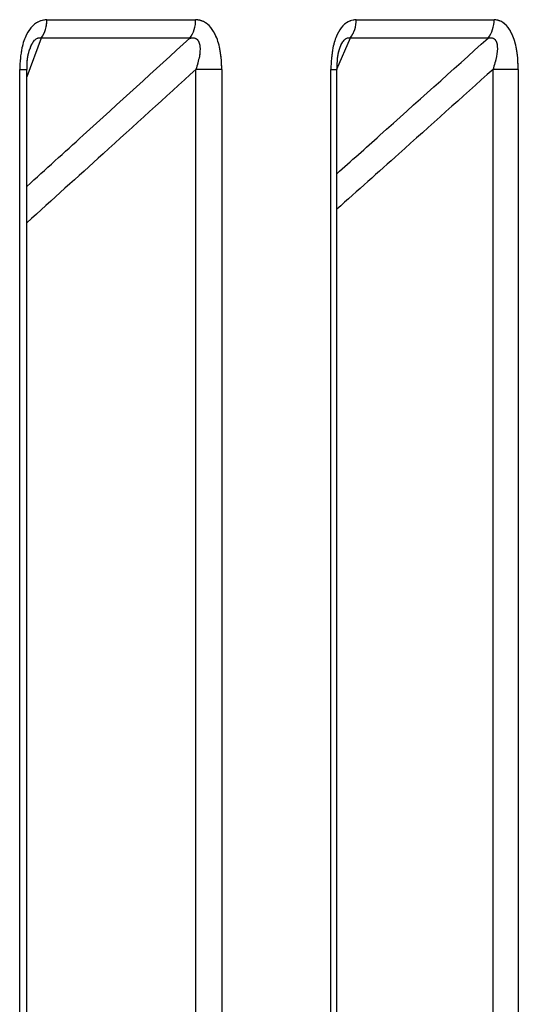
# Model space of a CAD drawing. Header units: inches. Extents: x 0.1 to 16.9, y 0.1 to 10.9.
# Tile 63 of 235: x 6.456171 to 6.456797, y 2.446684 to 2.447921. Entities that reach past the tile are written whole.
import ezdxf

# ---------------------------------------------------------------- set-up
doc = ezdxf.new("R2010")
doc.units = ezdxf.units.IN
doc.header["$MEASUREMENT"] = 0
doc.linetypes.add('PHANTOM', pattern=[0.49999999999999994, 0.25, -0.05, 0.05, -0.05, 0.05, -0.05])

msp = doc.modelspace()

# ---------------------------------------------------------------- linework, layer by layer
at = {"color": 7, "linetype": 'Continuous', "lineweight": 25}
for p, q in [((6.456205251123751, 2.447921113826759), (6.456392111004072, 2.447921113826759)), ((6.456593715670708, 2.447921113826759), (6.456767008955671, 2.447921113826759)), ((6.456198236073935, 2.447897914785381), (6.456180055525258, 2.44784916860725)), ((6.456384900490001, 2.447897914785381), (6.456198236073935, 2.447897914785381)), ((6.456586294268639, 2.447897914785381), (6.456569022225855, 2.44785871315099)), ((6.456759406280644, 2.447897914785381), (6.456586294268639, 2.447897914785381)), ((6.456171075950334, 2.443469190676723), (6.456171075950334, 2.447858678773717)), ((6.456171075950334, 2.447858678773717), (6.456180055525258, 2.447858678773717)), ((6.456180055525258, 2.443469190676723), (6.456180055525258, 2.447858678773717)), ((6.456424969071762, 2.447858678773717), (6.456392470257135, 2.447858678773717)), ((6.456392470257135, 2.443469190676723), (6.456392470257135, 2.447858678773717)), ((6.456424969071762, 2.447858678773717), (6.456424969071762, 2.443469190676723)), ((6.456561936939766, 2.443469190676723), (6.456561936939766, 2.447858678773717)), ((6.456561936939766, 2.447858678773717), (6.456569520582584, 2.447858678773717)), ((6.456569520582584, 2.443469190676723), (6.456569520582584, 2.447858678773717)), ((6.456797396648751, 2.447858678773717), (6.456765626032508, 2.447858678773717)), ((6.456765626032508, 2.443469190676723), (6.456765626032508, 2.447858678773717)), ((6.456797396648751, 2.447858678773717), (6.456797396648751, 2.443469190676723))]:
    msp.add_line(p, q, dxfattribs=at)
at = {"color": 7, "linetype": 'PHANTOM', "lineweight": 18}
for p, q in [((6.456205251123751, 2.447921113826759), (6.456392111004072, 2.447921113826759)), ((6.456205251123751, 2.447921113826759), (6.456392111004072, 2.447921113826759)), ((6.456205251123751, 2.447921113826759), (6.456392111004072, 2.447921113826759)), ((6.456593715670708, 2.447921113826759), (6.456767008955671, 2.447921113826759)), ((6.456593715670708, 2.447921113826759), (6.456767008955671, 2.447921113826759)), ((6.456593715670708, 2.447921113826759), (6.456767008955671, 2.447921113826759)), ((6.456198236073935, 2.447897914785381), (6.456180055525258, 2.44784916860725)), ((6.456198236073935, 2.447897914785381), (6.456180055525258, 2.44784916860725)), ((6.456198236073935, 2.447897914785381), (6.456180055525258, 2.44784916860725)), ((6.456384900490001, 2.447897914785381), (6.456198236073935, 2.447897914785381)), ((6.456384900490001, 2.447897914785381), (6.456198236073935, 2.447897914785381)), ((6.456384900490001, 2.447897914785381), (6.456198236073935, 2.447897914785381)), ((6.456586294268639, 2.447897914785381), (6.456569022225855, 2.44785871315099)), ((6.456586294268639, 2.447897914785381), (6.456569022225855, 2.44785871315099)), ((6.456586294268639, 2.447897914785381), (6.456569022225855, 2.44785871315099)), ((6.456759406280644, 2.447897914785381), (6.456586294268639, 2.447897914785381)), ((6.456759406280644, 2.447897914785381), (6.456586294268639, 2.447897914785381)), ((6.456759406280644, 2.447897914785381), (6.456586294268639, 2.447897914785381)), ((6.456171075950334, 2.443469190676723), (6.456171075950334, 2.447858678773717)), ((6.456171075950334, 2.447858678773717), (6.456180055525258, 2.447858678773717)), ((6.456171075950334, 2.443469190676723), (6.456171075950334, 2.447858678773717)), ((6.456171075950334, 2.447858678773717), (6.456180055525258, 2.447858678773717)), ((6.456171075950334, 2.443469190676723), (6.456171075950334, 2.447858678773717)), ((6.456171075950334, 2.447858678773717), (6.456180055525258, 2.447858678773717)), ((6.456180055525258, 2.443469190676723), (6.456180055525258, 2.447858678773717)), ((6.456180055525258, 2.443469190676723), (6.456180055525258, 2.447858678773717)), ((6.456180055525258, 2.443469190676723), (6.456180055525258, 2.447858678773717)), ((6.456424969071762, 2.447858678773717), (6.456392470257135, 2.447858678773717)), ((6.456392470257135, 2.443469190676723), (6.456392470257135, 2.447858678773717)), ((6.456424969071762, 2.447858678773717), (6.456392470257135, 2.447858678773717)), ((6.456392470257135, 2.443469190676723), (6.456392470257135, 2.447858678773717)), ((6.456424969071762, 2.447858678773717), (6.456392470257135, 2.447858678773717)), ((6.456392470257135, 2.443469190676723), (6.456392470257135, 2.447858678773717)), ((6.456424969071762, 2.447858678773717), (6.456424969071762, 2.443469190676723)), ((6.456424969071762, 2.447858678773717), (6.456424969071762, 2.443469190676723)), ((6.456424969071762, 2.447858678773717), (6.456424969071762, 2.443469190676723)), ((6.456561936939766, 2.443469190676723), (6.456561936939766, 2.447858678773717)), ((6.456561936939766, 2.447858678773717), (6.456569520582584, 2.447858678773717)), ((6.456561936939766, 2.443469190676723), (6.456561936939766, 2.447858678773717)), ((6.456561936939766, 2.447858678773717), (6.456569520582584, 2.447858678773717)), ((6.456561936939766, 2.443469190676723), (6.456561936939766, 2.447858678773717)), ((6.456561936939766, 2.447858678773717), (6.456569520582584, 2.447858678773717)), ((6.456569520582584, 2.443469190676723), (6.456569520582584, 2.447858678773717)), ((6.456569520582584, 2.443469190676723), (6.456569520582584, 2.447858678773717)), ((6.456569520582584, 2.443469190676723), (6.456569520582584, 2.447858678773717)), ((6.456797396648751, 2.447858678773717), (6.456765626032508, 2.447858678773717)), ((6.456765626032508, 2.443469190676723), (6.456765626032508, 2.447858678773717)), ((6.456797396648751, 2.447858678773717), (6.456765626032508, 2.447858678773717)), ((6.456765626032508, 2.443469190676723), (6.456765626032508, 2.447858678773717)), ((6.456797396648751, 2.447858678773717), (6.456765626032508, 2.447858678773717)), ((6.456765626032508, 2.443469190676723), (6.456765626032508, 2.447858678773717)), ((6.456797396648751, 2.447858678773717), (6.456797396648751, 2.443469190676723)), ((6.456797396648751, 2.447858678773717), (6.456797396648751, 2.443469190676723)), ((6.456797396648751, 2.447858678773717), (6.456797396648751, 2.443469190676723))]:
    msp.add_line(p, q, dxfattribs=at)
at = {"color": 7, "linetype": 'Continuous', "lineweight": 25}
for centre, radius, start, end in [((6.456165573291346, 2.44792045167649), 3.96833570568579e-05, 325.3948341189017, 0.9560727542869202), ((6.456353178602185, 2.447920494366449), 3.893732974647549e-05, 324.5568092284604, 0.9115663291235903), ((6.456555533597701, 2.447920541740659), 3.818635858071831e-05, 323.6625184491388, 0.8584045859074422), ((6.456729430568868, 2.447920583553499), 3.758212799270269e-05, 322.902048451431, 0.8084541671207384)]:
    msp.add_arc(centre, radius, start, end, dxfattribs=at)
at = {"color": 7, "linetype": 'PHANTOM', "lineweight": 18}
for centre, radius, start, end in [((6.456165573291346, 2.44792045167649), 3.96833570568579e-05, 325.3948341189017, 0.9560727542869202), ((6.456165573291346, 2.44792045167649), 3.96833570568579e-05, 325.3948341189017, 0.9560727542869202), ((6.456165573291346, 2.44792045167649), 3.96833570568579e-05, 325.3948341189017, 0.9560727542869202), ((6.456353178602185, 2.447920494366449), 3.893732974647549e-05, 324.5568092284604, 0.9115663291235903), ((6.456353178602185, 2.447920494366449), 3.893732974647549e-05, 324.5568092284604, 0.9115663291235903), ((6.456353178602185, 2.447920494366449), 3.893732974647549e-05, 324.5568092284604, 0.9115663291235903), ((6.456555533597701, 2.447920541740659), 3.818635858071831e-05, 323.6625184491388, 0.8584045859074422), ((6.456555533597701, 2.447920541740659), 3.818635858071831e-05, 323.6625184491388, 0.8584045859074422), ((6.456555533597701, 2.447920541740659), 3.818635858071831e-05, 323.6625184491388, 0.8584045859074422), ((6.456729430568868, 2.447920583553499), 3.758212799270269e-05, 322.902048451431, 0.8084541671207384), ((6.456729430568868, 2.447920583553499), 3.758212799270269e-05, 322.902048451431, 0.8084541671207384), ((6.456729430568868, 2.447920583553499), 3.758212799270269e-05, 322.902048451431, 0.8084541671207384)]:
    msp.add_arc(centre, radius, start, end, dxfattribs=at)
at = {"color": 7, "linetype": 'Continuous', "lineweight": 25}
for points, knots in [([(6.456205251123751, 2.447921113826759), (6.456202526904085, 2.447920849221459), (6.45619622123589, 2.447920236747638), (6.456186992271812, 2.447914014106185), (6.456178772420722, 2.447902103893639), (6.456172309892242, 2.447883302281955), (6.456171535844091, 2.447867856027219), (6.456171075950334, 2.447858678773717)], [0, 0, 0, 0, 0.1336272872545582, 0.3093030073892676, 0.4842287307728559, 0.6935591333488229, 1, 1, 1, 1]), ([(6.456424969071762, 2.447858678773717), (6.456424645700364, 2.447866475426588), (6.456424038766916, 2.447881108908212), (6.4564187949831, 2.447899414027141), (6.456411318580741, 2.447912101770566), (6.456402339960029, 2.447919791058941), (6.456395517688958, 2.447920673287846), (6.456392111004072, 2.447921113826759)], [0, 0, 0, 0, 0.261175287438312, 0.4901980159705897, 0.6548011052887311, 0.8276257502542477, 1, 1, 1, 1]), ([(6.456593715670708, 2.447921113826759), (6.456591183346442, 2.447920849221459), (6.456585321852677, 2.447920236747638), (6.456576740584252, 2.447914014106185), (6.456569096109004, 2.447902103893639), (6.45656308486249, 2.447883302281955), (6.45656236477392, 2.44786785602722), (6.456561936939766, 2.447858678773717)], [0, 0, 0, 0, 0.1336272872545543, 0.3093030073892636, 0.4842287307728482, 0.6935591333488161, 1, 1, 1, 1]), ([(6.456797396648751, 2.447858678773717), (6.456797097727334, 2.447866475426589), (6.456796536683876, 2.447881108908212), (6.456791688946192, 2.44789941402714), (6.45678477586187, 2.447912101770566), (6.45677647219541, 2.447919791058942), (6.456770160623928, 2.447920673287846), (6.456767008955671, 2.447921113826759)], [0, 0, 0, 0, 0.2611752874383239, 0.4901980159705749, 0.6548011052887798, 0.8276257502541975, 1, 1, 1, 1]), ([(6.456180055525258, 2.447711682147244), (6.456203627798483, 2.447733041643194), (6.456272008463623, 2.44779500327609), (6.456340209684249, 2.447857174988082), (6.456384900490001, 2.447897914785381)], [0, 0, 0, 0, 0.3447213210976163, 0.9999999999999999, 0.9999999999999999, 0.9999999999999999, 0.9999999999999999]), ([(6.456184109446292, 2.447884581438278), (6.456184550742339, 2.447885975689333), (6.456185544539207, 2.44788911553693), (6.456187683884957, 2.447892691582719), (6.456190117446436, 2.44789577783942), (6.456192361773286, 2.447897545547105), (6.456195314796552, 2.447898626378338), (6.456197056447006, 2.447898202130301), (6.456198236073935, 2.447897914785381)], [0, 0, 0, 0, 0.1602294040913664, 0.3608359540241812, 0.4683851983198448, 0.6449017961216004, 0.7594905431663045, 0.9999999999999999, 0.9999999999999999, 0.9999999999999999, 0.9999999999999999]), ([(6.456384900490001, 2.447897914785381), (6.456386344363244, 2.44789817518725), (6.456388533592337, 2.447898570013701), (6.456391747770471, 2.447897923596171), (6.456394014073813, 2.447896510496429), (6.456396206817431, 2.447893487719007), (6.456397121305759, 2.4478903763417), (6.456397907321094, 2.44788403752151), (6.456397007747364, 2.447873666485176), (6.456394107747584, 2.447864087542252), (6.456392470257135, 2.447858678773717)], [0, 0, 0, 0, 0.1013553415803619, 0.1536769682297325, 0.2421980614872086, 0.2966866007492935, 0.4155632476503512, 0.4450262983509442, 0.6866330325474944, 1, 1, 1, 1]), ([(6.456569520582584, 2.447727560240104), (6.45658749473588, 2.447743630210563), (6.456650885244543, 2.447800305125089), (6.456714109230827, 2.447857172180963), (6.456759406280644, 2.447897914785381)], [0, 0, 0, 0, 0.2835464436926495, 1, 1, 1, 1]), ([(6.456574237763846, 2.44788787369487), (6.456574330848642, 2.447888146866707), (6.456575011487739, 2.447890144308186), (6.456576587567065, 2.447892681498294), (6.456578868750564, 2.447895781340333), (6.456580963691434, 2.44789754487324), (6.456583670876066, 2.447898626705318), (6.456585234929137, 2.447898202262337), (6.456586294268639, 2.447897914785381)], [0, 0, 0, 0, 0.0364655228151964, 0.2666371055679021, 0.3900367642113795, 0.5925680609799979, 0.7240446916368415, 1, 1, 1, 1]), ([(6.456759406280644, 2.447897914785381), (6.456760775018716, 2.44789817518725), (6.45676285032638, 2.447898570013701), (6.456765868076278, 2.44789792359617), (6.45676797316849, 2.447896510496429), (6.456769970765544, 2.447893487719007), (6.456770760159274, 2.4478903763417), (6.456771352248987, 2.44788403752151), (6.456770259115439, 2.447873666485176), (6.456767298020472, 2.447864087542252), (6.456765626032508, 2.447858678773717)], [0, 0, 0, 0, 0.1013553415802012, 0.1536769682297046, 0.2421980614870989, 0.2966866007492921, 0.4155632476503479, 0.4450262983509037, 0.6866330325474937, 1, 1, 1, 1]), ([(6.456180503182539, 2.447858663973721), (6.456180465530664, 2.447863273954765), (6.456180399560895, 2.44787135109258), (6.456182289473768, 2.447880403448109), (6.456183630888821, 2.447883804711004), (6.456183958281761, 2.447884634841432)], [0, 0, 0, 0, 0.5012721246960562, 0.8782778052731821, 1, 1, 1, 1]), ([(6.456569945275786, 2.447858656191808), (6.456569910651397, 2.44786344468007), (6.456569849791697, 2.447871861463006), (6.456571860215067, 2.447881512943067), (6.456573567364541, 2.447886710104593), (6.456574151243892, 2.447887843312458), (6.456574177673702, 2.447887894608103)], [0, 0, 0, 0, 0.4446999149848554, 0.7816543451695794, 0.9901163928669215, 1, 1, 1, 1]), ([(6.456392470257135, 2.447858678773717), (6.456353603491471, 2.447823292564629), (6.456282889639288, 2.447758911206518), (6.456211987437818, 2.447694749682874), (6.456180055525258, 2.447665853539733)], [0, 0, 0, 0, 0.5496343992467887, 1, 1, 1, 1]), ([(6.456765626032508, 2.447858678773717), (6.456726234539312, 2.447823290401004), (6.456660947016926, 2.447764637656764), (6.456595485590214, 2.447706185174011), (6.456569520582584, 2.447683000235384)], [0, 0, 0, 0, 0.6033540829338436, 1, 1, 1, 1])]:
    msp.add_open_spline(points, degree=3, knots=knots, dxfattribs=at)
at = {"color": 7, "linetype": 'PHANTOM', "lineweight": 18}
for points, knots in [([(6.456205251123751, 2.447921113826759), (6.456202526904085, 2.447920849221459), (6.45619622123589, 2.447920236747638), (6.456186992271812, 2.447914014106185), (6.456178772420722, 2.447902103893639), (6.45617230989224, 2.447883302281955), (6.456171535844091, 2.447867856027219), (6.456171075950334, 2.447858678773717)], [0, 0, 0, 0, 0.1336272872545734, 0.309303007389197, 0.484228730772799, 0.6935591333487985, 1, 1, 1, 1]), ([(6.456205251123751, 2.447921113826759), (6.456202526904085, 2.447920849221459), (6.45619622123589, 2.447920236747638), (6.456186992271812, 2.447914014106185), (6.456178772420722, 2.447902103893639), (6.45617230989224, 2.447883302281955), (6.456171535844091, 2.447867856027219), (6.456171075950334, 2.447858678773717)], [0, 0, 0, 0, 0.1336272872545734, 0.309303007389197, 0.484228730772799, 0.6935591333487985, 1, 1, 1, 1]), ([(6.456205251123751, 2.447921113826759), (6.456202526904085, 2.447920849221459), (6.45619622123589, 2.447920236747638), (6.456186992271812, 2.447914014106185), (6.456178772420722, 2.447902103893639), (6.45617230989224, 2.447883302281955), (6.456171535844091, 2.447867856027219), (6.456171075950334, 2.447858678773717)], [0, 0, 0, 0, 0.1336272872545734, 0.309303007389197, 0.484228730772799, 0.6935591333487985, 1, 1, 1, 1]), ([(6.456424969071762, 2.447858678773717), (6.456424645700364, 2.447866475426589), (6.456424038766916, 2.447881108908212), (6.4564187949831, 2.447899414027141), (6.456411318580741, 2.447912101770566), (6.456402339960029, 2.447919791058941), (6.456395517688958, 2.447920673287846), (6.456392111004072, 2.447921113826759)], [0, 0, 0, 0, 0.2611752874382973, 0.4901980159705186, 0.654801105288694, 0.8276257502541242, 1, 1, 1, 1]), ([(6.456424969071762, 2.447858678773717), (6.456424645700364, 2.447866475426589), (6.456424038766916, 2.447881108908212), (6.4564187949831, 2.447899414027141), (6.456411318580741, 2.447912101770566), (6.456402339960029, 2.447919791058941), (6.456395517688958, 2.447920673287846), (6.456392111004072, 2.447921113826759)], [0, 0, 0, 0, 0.2611752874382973, 0.4901980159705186, 0.654801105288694, 0.8276257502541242, 1, 1, 1, 1]), ([(6.456424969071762, 2.447858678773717), (6.456424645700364, 2.447866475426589), (6.456424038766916, 2.447881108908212), (6.4564187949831, 2.447899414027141), (6.456411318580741, 2.447912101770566), (6.456402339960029, 2.447919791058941), (6.456395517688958, 2.447920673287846), (6.456392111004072, 2.447921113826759)], [0, 0, 0, 0, 0.2611752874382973, 0.4901980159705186, 0.654801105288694, 0.8276257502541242, 1, 1, 1, 1]), ([(6.456593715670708, 2.447921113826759), (6.456591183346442, 2.447920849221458), (6.456585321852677, 2.447920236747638), (6.456576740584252, 2.447914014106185), (6.456569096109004, 2.447902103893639), (6.45656308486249, 2.447883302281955), (6.45656236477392, 2.447867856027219), (6.456561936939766, 2.447858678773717)], [0, 0, 0, 0, 0.1336272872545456, 0.3093030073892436, 0.4842287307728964, 0.6935591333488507, 1, 1, 1, 1]), ([(6.456593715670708, 2.447921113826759), (6.456591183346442, 2.447920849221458), (6.456585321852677, 2.447920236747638), (6.456576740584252, 2.447914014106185), (6.456569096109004, 2.447902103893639), (6.45656308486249, 2.447883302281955), (6.45656236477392, 2.447867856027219), (6.456561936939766, 2.447858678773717)], [0, 0, 0, 0, 0.1336272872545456, 0.3093030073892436, 0.4842287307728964, 0.6935591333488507, 1, 1, 1, 1]), ([(6.456593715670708, 2.447921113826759), (6.456591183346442, 2.447920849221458), (6.456585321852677, 2.447920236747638), (6.456576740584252, 2.447914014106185), (6.456569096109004, 2.447902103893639), (6.45656308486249, 2.447883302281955), (6.45656236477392, 2.447867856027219), (6.456561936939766, 2.447858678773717)], [0, 0, 0, 0, 0.1336272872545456, 0.3093030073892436, 0.4842287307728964, 0.6935591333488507, 1, 1, 1, 1]), ([(6.456797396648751, 2.447858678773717), (6.456797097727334, 2.447866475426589), (6.456796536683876, 2.447881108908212), (6.456791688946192, 2.44789941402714), (6.45678477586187, 2.447912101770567), (6.45677647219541, 2.447919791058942), (6.456770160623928, 2.447920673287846), (6.456767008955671, 2.447921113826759)], [0, 0, 0, 0, 0.2611752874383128, 0.4901980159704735, 0.6548011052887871, 0.827625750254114, 1, 1, 1, 1]), ([(6.456797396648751, 2.447858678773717), (6.456797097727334, 2.447866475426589), (6.456796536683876, 2.447881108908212), (6.456791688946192, 2.44789941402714), (6.45678477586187, 2.447912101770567), (6.45677647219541, 2.447919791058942), (6.456770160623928, 2.447920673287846), (6.456767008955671, 2.447921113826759)], [0, 0, 0, 0, 0.2611752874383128, 0.4901980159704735, 0.6548011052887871, 0.827625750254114, 1, 1, 1, 1]), ([(6.456797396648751, 2.447858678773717), (6.456797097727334, 2.447866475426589), (6.456796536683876, 2.447881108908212), (6.456791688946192, 2.44789941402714), (6.45678477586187, 2.447912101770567), (6.45677647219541, 2.447919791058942), (6.456770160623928, 2.447920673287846), (6.456767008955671, 2.447921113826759)], [0, 0, 0, 0, 0.2611752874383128, 0.4901980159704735, 0.6548011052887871, 0.827625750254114, 1, 1, 1, 1]), ([(6.456180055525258, 2.447711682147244), (6.456203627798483, 2.447733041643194), (6.456272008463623, 2.447795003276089), (6.456340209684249, 2.447857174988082), (6.456384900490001, 2.447897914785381)], [0, 0, 0, 0, 0.3447213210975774, 1, 1, 1, 1]), ([(6.456180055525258, 2.447711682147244), (6.456203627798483, 2.447733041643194), (6.456272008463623, 2.447795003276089), (6.456340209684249, 2.447857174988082), (6.456384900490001, 2.447897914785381)], [0, 0, 0, 0, 0.3447213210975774, 1, 1, 1, 1]), ([(6.456180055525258, 2.447711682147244), (6.456203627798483, 2.447733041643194), (6.456272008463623, 2.447795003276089), (6.456340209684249, 2.447857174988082), (6.456384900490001, 2.447897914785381)], [0, 0, 0, 0, 0.3447213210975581, 1, 1, 1, 1]), ([(6.456184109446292, 2.447884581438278), (6.456184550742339, 2.447885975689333), (6.456185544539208, 2.44788911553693), (6.456187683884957, 2.447892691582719), (6.456190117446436, 2.44789577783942), (6.456192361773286, 2.447897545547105), (6.456195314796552, 2.447898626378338), (6.456197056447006, 2.447898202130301), (6.456198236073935, 2.447897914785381)], [0, 0, 0, 0, 0.160229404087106, 0.3608359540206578, 0.468385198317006, 0.6449017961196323, 0.7594905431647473, 1, 1, 1, 1]), ([(6.456184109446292, 2.447884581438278), (6.456184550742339, 2.447885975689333), (6.456185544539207, 2.44788911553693), (6.456187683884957, 2.447892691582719), (6.456190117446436, 2.44789577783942), (6.456192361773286, 2.447897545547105), (6.456195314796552, 2.447898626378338), (6.456197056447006, 2.447898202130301), (6.456198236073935, 2.447897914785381)], [0, 0, 0, 0, 0.1602294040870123, 0.3608359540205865, 0.4683851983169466, 0.6449017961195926, 0.7594905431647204, 1, 1, 1, 1]), ([(6.456184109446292, 2.447884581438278), (6.456184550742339, 2.447885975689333), (6.456185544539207, 2.447889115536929), (6.456187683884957, 2.447892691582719), (6.456190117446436, 2.44789577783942), (6.456192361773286, 2.447897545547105), (6.456195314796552, 2.447898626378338), (6.456197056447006, 2.447898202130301), (6.456198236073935, 2.447897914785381)], [0, 0, 0, 0, 0.1602294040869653, 0.3608359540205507, 0.4683851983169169, 0.6449017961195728, 0.759490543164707, 1, 1, 1, 1]), ([(6.456384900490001, 2.447897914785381), (6.456386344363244, 2.44789817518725), (6.456388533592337, 2.447898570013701), (6.456391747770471, 2.447897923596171), (6.456394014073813, 2.447896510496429), (6.456396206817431, 2.447893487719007), (6.456397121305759, 2.4478903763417), (6.456397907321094, 2.447884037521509), (6.456397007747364, 2.447873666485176), (6.456394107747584, 2.447864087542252), (6.456392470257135, 2.447858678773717)], [0, 0, 0, 0, 0.1013553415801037, 0.1536769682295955, 0.2421980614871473, 0.2966866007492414, 0.4155632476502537, 0.4450262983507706, 0.6866330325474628, 1, 1, 1, 1]), ([(6.456384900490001, 2.447897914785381), (6.456386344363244, 2.44789817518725), (6.456388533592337, 2.447898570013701), (6.456391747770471, 2.447897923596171), (6.456394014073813, 2.447896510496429), (6.456396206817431, 2.447893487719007), (6.456397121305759, 2.4478903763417), (6.456397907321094, 2.447884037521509), (6.456397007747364, 2.447873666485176), (6.456394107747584, 2.447864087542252), (6.456392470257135, 2.447858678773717)], [0, 0, 0, 0, 0.1013553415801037, 0.1536769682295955, 0.2421980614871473, 0.2966866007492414, 0.4155632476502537, 0.4450262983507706, 0.6866330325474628, 1, 1, 1, 1]), ([(6.456384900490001, 2.447897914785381), (6.456386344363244, 2.44789817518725), (6.456388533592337, 2.447898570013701), (6.456391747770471, 2.447897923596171), (6.456394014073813, 2.447896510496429), (6.456396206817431, 2.447893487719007), (6.456397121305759, 2.4478903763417), (6.456397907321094, 2.447884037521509), (6.456397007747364, 2.447873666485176), (6.456394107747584, 2.447864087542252), (6.456392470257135, 2.447858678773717)], [0, 0, 0, 0, 0.1013553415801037, 0.1536769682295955, 0.2421980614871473, 0.2966866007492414, 0.4155632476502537, 0.4450262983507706, 0.6866330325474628, 1, 1, 1, 1]), ([(6.456569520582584, 2.447727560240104), (6.45658749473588, 2.447743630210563), (6.456650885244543, 2.447800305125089), (6.456714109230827, 2.447857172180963), (6.456759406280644, 2.447897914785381)], [0, 0, 0, 0, 0.2835464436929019, 0.9999999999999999, 0.9999999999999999, 0.9999999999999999, 0.9999999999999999]), ([(6.456569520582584, 2.447727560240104), (6.45658749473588, 2.447743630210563), (6.456650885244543, 2.447800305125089), (6.456714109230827, 2.447857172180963), (6.456759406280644, 2.447897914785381)], [0, 0, 0, 0, 0.2835464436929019, 0.9999999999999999, 0.9999999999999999, 0.9999999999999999, 0.9999999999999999]), ([(6.456569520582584, 2.447727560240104), (6.45658749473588, 2.447743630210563), (6.456650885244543, 2.447800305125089), (6.456714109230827, 2.447857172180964), (6.456759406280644, 2.447897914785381)], [0, 0, 0, 0, 0.2835464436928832, 1, 1, 1, 1]), ([(6.456574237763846, 2.44788787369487), (6.456574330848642, 2.447888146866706), (6.456575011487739, 2.447890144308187), (6.456576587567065, 2.447892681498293), (6.456578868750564, 2.447895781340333), (6.456580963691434, 2.44789754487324), (6.456583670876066, 2.447898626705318), (6.456585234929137, 2.447898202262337), (6.456586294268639, 2.447897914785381)], [0, 0, 0, 0, 0.03646552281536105, 0.2666371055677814, 0.3900367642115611, 0.592568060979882, 0.7240446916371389, 1, 1, 1, 1]), ([(6.456574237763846, 2.44788787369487), (6.456574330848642, 2.447888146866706), (6.456575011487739, 2.447890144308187), (6.456576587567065, 2.447892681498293), (6.456578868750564, 2.447895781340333), (6.456580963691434, 2.44789754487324), (6.456583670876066, 2.447898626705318), (6.456585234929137, 2.447898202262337), (6.456586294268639, 2.447897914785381)], [0, 0, 0, 0, 0.03646552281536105, 0.2666371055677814, 0.3900367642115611, 0.592568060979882, 0.7240446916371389, 1, 1, 1, 1]), ([(6.456574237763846, 2.44788787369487), (6.456574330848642, 2.447888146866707), (6.456575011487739, 2.447890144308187), (6.456576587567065, 2.447892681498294), (6.456578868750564, 2.447895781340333), (6.456580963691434, 2.44789754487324), (6.456583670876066, 2.447898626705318), (6.456585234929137, 2.447898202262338), (6.456586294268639, 2.447897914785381)], [0, 0, 0, 0, 0.03646552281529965, 0.2666371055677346, 0.3900367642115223, 0.5925680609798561, 0.7240446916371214, 1, 1, 1, 1]), ([(6.456759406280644, 2.447897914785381), (6.456760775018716, 2.44789817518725), (6.45676285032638, 2.447898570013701), (6.456765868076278, 2.44789792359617), (6.45676797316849, 2.447896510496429), (6.456769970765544, 2.447893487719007), (6.456770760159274, 2.4478903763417), (6.456771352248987, 2.44788403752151), (6.456770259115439, 2.447873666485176), (6.456767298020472, 2.447864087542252), (6.456765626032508, 2.447858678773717)], [0, 0, 0, 0, 0.1013553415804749, 0.1536769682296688, 0.2421980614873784, 0.2966866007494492, 0.415563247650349, 0.4450262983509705, 0.6866330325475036, 1, 1, 1, 1]), ([(6.456759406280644, 2.447897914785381), (6.456760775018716, 2.44789817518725), (6.45676285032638, 2.447898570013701), (6.456765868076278, 2.44789792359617), (6.45676797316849, 2.447896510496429), (6.456769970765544, 2.447893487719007), (6.456770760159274, 2.4478903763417), (6.456771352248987, 2.44788403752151), (6.456770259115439, 2.447873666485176), (6.456767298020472, 2.447864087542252), (6.456765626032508, 2.447858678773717)], [0, 0, 0, 0, 0.1013553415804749, 0.1536769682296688, 0.2421980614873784, 0.2966866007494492, 0.415563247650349, 0.4450262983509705, 0.6866330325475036, 1, 1, 1, 1]), ([(6.456759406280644, 2.447897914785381), (6.456760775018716, 2.44789817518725), (6.45676285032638, 2.447898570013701), (6.456765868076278, 2.44789792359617), (6.45676797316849, 2.447896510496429), (6.456769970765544, 2.447893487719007), (6.456770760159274, 2.4478903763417), (6.456771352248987, 2.44788403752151), (6.456770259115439, 2.447873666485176), (6.456767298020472, 2.447864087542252), (6.456765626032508, 2.447858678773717)], [0, 0, 0, 0, 0.1013553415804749, 0.1536769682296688, 0.2421980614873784, 0.2966866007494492, 0.415563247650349, 0.4450262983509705, 0.6866330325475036, 1, 1, 1, 1]), ([(6.456180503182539, 2.447858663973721), (6.456180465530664, 2.447863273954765), (6.456180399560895, 2.44787135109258), (6.456182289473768, 2.447880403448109), (6.456183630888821, 2.447883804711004), (6.456183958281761, 2.447884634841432)], [0, 0, 0, 0, 0.5012721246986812, 0.8782778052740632, 0.9999999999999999, 0.9999999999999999, 0.9999999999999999, 0.9999999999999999]), ([(6.456180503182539, 2.447858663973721), (6.456180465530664, 2.447863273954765), (6.456180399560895, 2.44787135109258), (6.456182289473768, 2.447880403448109), (6.456183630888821, 2.447883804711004), (6.456183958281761, 2.447884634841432)], [0, 0, 0, 0, 0.5012721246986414, 0.8782778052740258, 1, 1, 1, 1]), ([(6.456180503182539, 2.447858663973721), (6.456180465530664, 2.447863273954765), (6.456180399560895, 2.44787135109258), (6.456182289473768, 2.447880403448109), (6.456183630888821, 2.447883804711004), (6.456183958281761, 2.447884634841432)], [0, 0, 0, 0, 0.5012721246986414, 0.8782778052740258, 1, 1, 1, 1]), ([(6.456569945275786, 2.447858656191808), (6.456569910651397, 2.44786344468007), (6.456569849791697, 2.447871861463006), (6.456571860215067, 2.447881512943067), (6.456573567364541, 2.447886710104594), (6.456574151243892, 2.447887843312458), (6.456574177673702, 2.447887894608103)], [0, 0, 0, 0, 0.4446999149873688, 0.7816543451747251, 0.9901163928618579, 1, 1, 1, 1]), ([(6.456569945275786, 2.447858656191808), (6.456569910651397, 2.44786344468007), (6.456569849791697, 2.447871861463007), (6.456571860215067, 2.447881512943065), (6.456573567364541, 2.447886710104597), (6.456574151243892, 2.447887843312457), (6.456574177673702, 2.447887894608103)], [0, 0, 0, 0, 0.4446999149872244, 0.7816543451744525, 0.9901163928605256, 1, 1, 1, 1]), ([(6.456569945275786, 2.447858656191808), (6.456569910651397, 2.44786344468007), (6.456569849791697, 2.447871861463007), (6.456571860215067, 2.447881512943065), (6.456573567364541, 2.447886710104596), (6.456574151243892, 2.447887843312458), (6.456574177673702, 2.447887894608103)], [0, 0, 0, 0, 0.4446999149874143, 0.7816543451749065, 0.9901163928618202, 1, 1, 1, 1]), ([(6.456392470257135, 2.447858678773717), (6.456353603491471, 2.447823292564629), (6.456282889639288, 2.447758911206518), (6.456211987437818, 2.447694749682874), (6.456180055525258, 2.447665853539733)], [0, 0, 0, 0, 0.5496343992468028, 0.9999999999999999, 0.9999999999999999, 0.9999999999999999, 0.9999999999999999]), ([(6.456392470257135, 2.447858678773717), (6.456353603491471, 2.447823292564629), (6.456282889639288, 2.447758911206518), (6.456211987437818, 2.447694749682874), (6.456180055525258, 2.447665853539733)], [0, 0, 0, 0, 0.5496343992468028, 0.9999999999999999, 0.9999999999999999, 0.9999999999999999, 0.9999999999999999]), ([(6.456392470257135, 2.447858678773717), (6.456353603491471, 2.447823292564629), (6.456282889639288, 2.447758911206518), (6.456211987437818, 2.447694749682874), (6.456180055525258, 2.447665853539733)], [0, 0, 0, 0, 0.5496343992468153, 0.9999999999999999, 0.9999999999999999, 0.9999999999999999, 0.9999999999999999]), ([(6.456765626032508, 2.447858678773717), (6.456726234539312, 2.447823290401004), (6.456660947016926, 2.447764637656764), (6.456595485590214, 2.447706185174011), (6.456569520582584, 2.447683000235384)], [0, 0, 0, 0, 0.6033540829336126, 1, 1, 1, 1]), ([(6.456765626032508, 2.447858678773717), (6.456726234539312, 2.447823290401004), (6.456660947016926, 2.447764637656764), (6.456595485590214, 2.447706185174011), (6.456569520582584, 2.447683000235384)], [0, 0, 0, 0, 0.6033540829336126, 1, 1, 1, 1]), ([(6.456765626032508, 2.447858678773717), (6.456726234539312, 2.447823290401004), (6.456660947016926, 2.447764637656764), (6.456595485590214, 2.447706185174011), (6.456569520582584, 2.447683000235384)], [0, 0, 0, 0, 0.6033540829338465, 1, 1, 1, 1])]:
    msp.add_open_spline(points, degree=3, knots=knots, dxfattribs=at)

doc.saveas('drawing.dxf')
